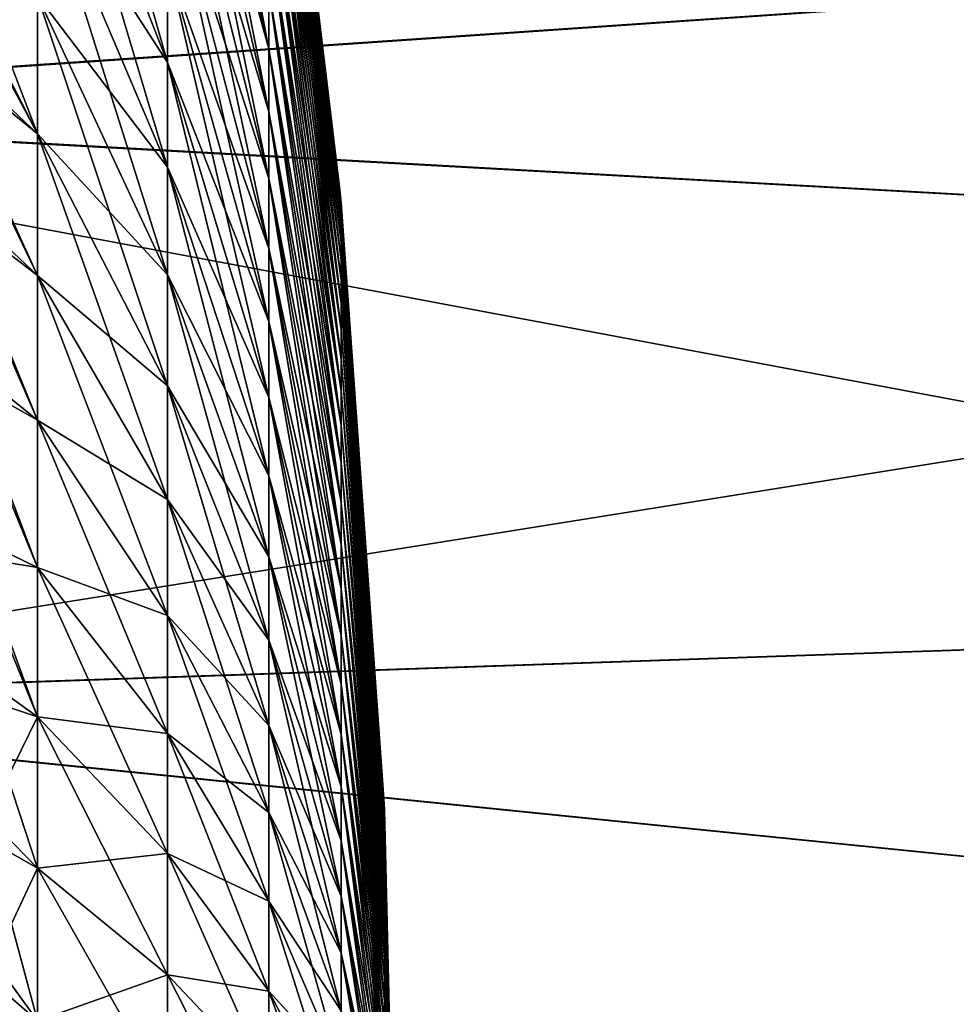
# Model space of a CAD drawing. Header units: metres. Extents: x -2 to 102, y -85 to 102.
# Tile 219 of 256: x 92.07 to 94.3, y 0.96 to 3.31. Entities that reach past the tile are written whole.
import ezdxf

# ---------------------------------------------------------------- set-up
doc = ezdxf.new("R2010")
doc.units = ezdxf.units.M
doc.layers.add('solid_21064300', color=7, linetype='CONTINUOUS')

msp = doc.modelspace()

# ---------------------------------------------------------------- linework, layer by layer
at = {"layer": 'solid_21064300'}
for points in [[(90.434921, 4.504139, 11.79255), (90.598267, 3.095142, 11.861979), (97.704689, 4.407489, 11.797312)], [(90.59848, 3.092759, -11.862096), (90.435326, 4.501318, -11.792688), (97.481194, 3.564285, -11.838861)], [(92.419899, 4.499188, 3.560985), (92.66114, 3.378071, 2.673651), (92.66114, 3.235956, 2.844005)], [(92.419899, 4.309908, 3.787876), (92.419899, 4.499188, 3.560985), (92.66114, 3.235956, 2.844005)], [(90.598267, 3.095142, 11.861979), (97.481194, 3.564285, 11.838861), (97.704689, 4.407489, 11.797312)], [(92.419899, 4.309908, 3.787876), (92.66114, 3.235956, 2.844005), (92.66114, 3.085259, 3.006817)], [(92.419899, 4.109198, 4.004723), (92.419899, 4.309908, 3.787876), (92.66114, 3.085259, 3.006817)], [(92.419899, 4.309908, -3.787876), (92.66114, 3.235956, -2.844005), (92.66114, 3.378071, -2.673651)], [(92.419899, 4.309908, -3.787876), (92.419899, 4.109198, -4.004723), (92.66114, 3.235956, -2.844005)], [(92.66114, 4.308106), (92.831146, 2.892688), (92.833473, 2.864593, 0.147661)], [(92.66114, 4.302394, 0.221776), (92.66114, 4.308106), (92.833473, 2.864593, 0.147661)], [(92.66114, 4.302394, -0.221776), (92.831146, 2.892688), (92.66114, 4.308106)], [(92.66114, 4.302394, -0.221776), (92.833473, 2.868397), (92.831146, 2.892688)], [(92.66114, 4.302394, -0.221776), (92.833473, 2.864593, -0.147661), (92.833473, 2.868397)], [(92.66114, 4.302394, 0.221776), (92.833473, 2.864593, 0.147661), (92.833473, 2.853194, 0.294931)], [(92.66114, 4.285273, 0.442964), (92.66114, 4.302394, 0.221776), (92.833473, 2.853194, 0.294931)], [(92.66114, 4.302394, -0.221776), (92.66114, 4.285273, -0.442964), (92.833473, 2.864593, -0.147661)], [(92.419899, 3.203138, 4.760591), (92.110313, 3.993918, 5.93587), (92.110313, 4.294194, 5.722398)], [(92.419899, 3.203138, 4.760591), (92.110313, 4.294194, 5.722398), (92.419899, 3.44396, 4.589385)], [(92.66114, 4.285273, 0.442964), (92.833473, 2.853194, 0.294931), (92.833473, 2.834228, 0.441419)], [(92.66114, 4.256787, 0.662977), (92.66114, 4.285273, 0.442964), (92.833473, 2.834228, 0.441419)], [(92.66114, 4.285273, -0.442964), (92.833473, 2.853194, -0.294931), (92.833473, 2.864593, -0.147661)], [(92.66114, 4.285273, -0.442964), (92.66114, 4.256787, -0.662977), (92.833473, 2.853194, -0.294931)], [(92.66114, 4.256787, 0.662977), (92.833473, 2.834228, 0.441419), (92.833473, 2.807746, 0.586736)], [(92.66114, 4.217014, 0.881232), (92.66114, 4.256787, 0.662977), (92.833473, 2.807746, 0.586736)], [(92.66114, 4.256787, -0.662977), (92.833473, 2.834228, -0.441419), (92.833473, 2.853194, -0.294931)], [(92.66114, 4.256787, -0.662977), (92.66114, 4.217014, -0.881232), (92.833473, 2.834228, -0.441419)], [(92.66114, 4.217014, 0.881232), (92.833473, 2.807746, 0.586736), (92.833473, 2.773819, 0.730498)], [(92.66114, 4.166058, 1.09715), (92.66114, 4.217014, 0.881232), (92.833473, 2.773819, 0.730498)], [(92.66114, 4.217014, -0.881232), (92.833473, 2.807746, -0.586736), (92.833473, 2.834228, -0.441419)], [(92.66114, 4.217014, -0.881232), (92.66114, 4.166058, -1.09715), (92.833473, 2.807746, -0.586736)], [(92.66114, 4.166058, 1.09715), (92.833473, 2.773819, 0.730498), (92.833473, 2.732536, 0.872322)], [(92.66114, 4.104054, 1.310159), (92.66114, 4.166058, 1.09715), (92.833473, 2.732536, 0.872322)], [(92.66114, 4.166058, -1.09715), (92.833473, 2.773819, -0.730498), (92.833473, 2.807746, -0.586736)], [(92.66114, 4.166058, -1.09715), (92.66114, 4.104054, -1.310159), (92.833473, 2.773819, -0.730498)], [(92.419899, 4.109198, 4.004723), (92.66114, 3.085259, 3.006817), (92.66114, 2.926381, 3.161656)], [(92.419899, 3.897592, 4.210949), (92.419899, 4.109198, 4.004723), (92.66114, 2.926381, 3.161656)], [(92.419899, 4.109198, -4.004723), (92.66114, 3.085259, -3.006817), (92.66114, 3.235956, -2.844005)], [(92.419899, 4.109198, -4.004723), (92.419899, 3.897592, -4.210949), (92.66114, 3.085259, -3.006817)], [(92.66114, 4.104054, 1.310159), (92.833473, 2.732536, 0.872322), (92.833473, 2.684007, 1.011833)], [(92.66114, 4.031167, 1.519693), (92.66114, 4.104054, 1.310159), (92.833473, 2.684007, 1.011833)], [(92.66114, 4.104054, -1.310159), (92.833473, 2.732536, -0.872322), (92.833473, 2.773819, -0.730498)], [(92.66114, 4.104054, -1.310159), (92.66114, 4.031167, -1.519693), (92.833473, 2.732536, -0.872322)], [(92.66114, 4.031167, 1.519693), (92.833473, 2.684007, 1.011833), (92.833473, 2.62836, 1.148661)], [(92.66114, 3.94759, 1.725198), (92.66114, 4.031167, 1.519693), (92.833473, 2.62836, 1.148661)], [(92.66114, 4.031167, -1.519693), (92.833473, 2.684007, -1.011833), (92.833473, 2.732536, -0.872322)], [(92.66114, 4.031167, -1.519693), (92.66114, 3.94759, -1.725198), (92.833473, 2.684007, -1.011833)], [(92.419899, 2.953821, 4.919172), (92.110313, 3.683052, 6.133602), (92.110313, 3.993918, 5.93587)], [(92.419899, 2.953821, 4.919172), (92.110313, 3.993918, 5.93587), (92.419899, 3.203138, 4.760591)], [(92.419899, 3.203138, -4.760591), (92.110313, 3.993918, -5.93587), (92.110313, 3.683052, -6.133602)], [(92.419899, 3.44396, -4.589385), (92.110313, 3.993918, -5.93587), (92.419899, 3.203138, -4.760591)], [(92.110313, 3.032868, 6.479788), (91.80159, 3.610737, 7.49461), (91.756683, 3.955131, 7.49461)], [(92.110313, 3.362418, 6.315068), (92.110313, 3.032868, 6.479788), (91.756683, 3.955131, 7.49461)], [(92.66114, 3.94759, 1.725198), (92.833473, 2.62836, 1.148661), (92.833473, 2.565744, 1.282442)], [(92.66114, 3.853545, 1.926127), (92.66114, 3.94759, 1.725198), (92.833473, 2.565744, 1.282442)], [(92.66114, 3.94759, -1.725198), (92.833473, 2.62836, -1.148661), (92.833473, 2.684007, -1.011833)], [(92.66114, 3.94759, -1.725198), (92.66114, 3.853545, -1.926127), (92.833473, 2.62836, -1.148661)], [(92.419899, 3.897592, 4.210949), (92.66114, 2.926381, 3.161656), (92.66114, 2.759743, 3.30811)], [(92.419899, 3.675649, 4.406009), (92.419899, 3.897592, 4.210949), (92.66114, 2.759743, 3.30811)], [(92.419899, 3.897592, -4.210949), (92.66114, 2.926381, -3.161656), (92.66114, 3.085259, -3.006817)], [(92.419899, 3.897592, -4.210949), (92.419899, 3.675649, -4.406009), (92.66114, 2.926381, -3.161656)], [(92.66114, 3.853545, 1.926127), (92.833473, 2.565744, 1.282442), (92.833473, 2.496323, 1.412823)], [(92.66114, 3.749281, 2.121949), (92.66114, 3.853545, 1.926127), (92.833473, 2.496323, 1.412823)], [(92.66114, 3.853545, -1.926127), (92.833473, 2.565744, -1.282442), (92.833473, 2.62836, -1.148661)], [(92.66114, 3.853545, -1.926127), (92.66114, 3.749281, -2.121949), (92.833473, 2.565744, -1.282442)], [(92.66114, 3.749281, 2.121949), (92.833473, 2.496323, 1.412823), (92.833473, 2.420283, 1.539458)], [(92.66114, 3.635074, 2.312144), (92.66114, 3.749281, 2.121949), (92.833473, 2.420283, 1.539458)], [(92.66114, 3.749281, -2.121949), (92.833473, 2.496323, -1.412823), (92.833473, 2.565744, -1.282442)], [(92.66114, 3.749281, -2.121949), (92.66114, 3.635074, -2.312144), (92.833473, 2.496323, -1.412823)], [(92.419899, 2.696672, 5.064709), (92.110313, 3.362418, 6.315068), (92.110313, 3.683052, 6.133602)], [(92.419899, 2.696672, 5.064709), (92.110313, 3.683052, 6.133602), (92.419899, 2.953821, 4.919172)], [(92.419899, 2.953821, -4.919172), (92.110313, 3.683052, -6.133602), (92.110313, 3.362418, -6.315068)], [(92.419899, 3.203138, -4.760591), (92.110313, 3.683052, -6.133602), (92.419899, 2.953821, -4.919172)], [(92.419899, 3.675649, 4.406009), (92.66114, 2.759743, 3.30811), (92.66114, 2.585787, 3.445792)], [(92.419899, 3.44396, 4.589385), (92.419899, 3.675649, 4.406009), (92.66114, 2.585787, 3.445792)], [(92.419899, 3.675649, -4.406009), (92.66114, 2.759743, -3.30811), (92.66114, 2.926381, -3.161656)], [(92.419899, 3.675649, -4.406009), (92.419899, 3.44396, -4.589385), (92.66114, 2.759743, -3.30811)], [(92.110313, 3.032868, -6.479788), (91.797256, 3.645432, -7.49461), (91.839775, 3.289192, -7.49461)], [(92.110313, 3.032868, -6.479788), (92.110313, 3.362418, -6.315068), (91.797256, 3.645432, -7.49461)], [(92.66114, 3.635074, 2.312144), (92.833473, 2.420283, 1.539458), (92.833473, 2.337825, 1.662009)], [(92.66114, 3.511228, 2.496207), (92.66114, 3.635074, 2.312144), (92.833473, 2.337825, 1.662009)], [(92.66114, 3.635074, -2.312144), (92.833473, 2.420283, -1.539458), (92.833473, 2.496323, -1.412823)], [(92.66114, 3.635074, -2.312144), (92.66114, 3.511228, -2.496207), (92.833473, 2.420283, -1.539458)], [(92.110313, 3.032868, 6.479788), (91.8442, 3.249847, 7.49461), (91.80159, 3.610737, 7.49461)], [(90.598267, 3.095142, 11.861979), (97.239883, 2.726403, 11.880148), (97.481194, 3.564285, 11.838861)], [(90.59848, 3.092759, -11.862096), (97.481194, 3.564285, -11.838861), (97.239883, 2.726403, -11.880148)], [(92.66114, 3.511228, 2.496207), (92.833473, 2.337825, 1.662009), (92.833473, 2.249166, 1.780154)], [(92.66114, 3.378071, 2.673651), (92.66114, 3.511228, 2.496207), (92.833473, 2.249166, 1.780154)], [(92.66114, 3.511228, -2.496207), (92.833473, 2.337825, -1.662009), (92.833473, 2.420283, -1.539458)], [(92.66114, 3.511228, -2.496207), (92.66114, 3.378071, -2.673651), (92.833473, 2.337825, -1.662009)], [(92.419899, 3.44396, 4.589385), (92.66114, 2.585787, 3.445792), (92.66114, 2.404973, 3.574336)], [(92.419899, 3.203138, 4.760591), (92.419899, 3.44396, 4.589385), (92.66114, 2.404973, 3.574336)], [(92.419899, 3.44396, -4.589385), (92.66114, 2.585787, -3.445792), (92.66114, 2.759743, -3.30811)], [(92.419899, 3.44396, -4.589385), (92.419899, 3.203138, -4.760591), (92.66114, 2.585787, -3.445792)], [(92.419899, 2.432372, 5.196815), (92.110313, 3.032868, 6.479788), (92.110313, 3.362418, 6.315068)], [(92.419899, 2.432372, 5.196815), (92.110313, 3.362418, 6.315068), (92.419899, 2.696672, 5.064709)], [(92.419899, 2.696672, -5.064709), (92.110313, 3.362418, -6.315068), (92.110313, 3.032868, -6.479788)], [(92.419899, 2.953821, -4.919172), (92.110313, 3.362418, -6.315068), (92.419899, 2.696672, -5.064709)], [(92.66114, 3.378071, 2.673651), (92.833473, 2.249166, 1.780154), (92.833473, 2.154544, 1.893578)], [(92.66114, 3.235956, 2.844005), (92.66114, 3.378071, 2.673651), (92.833473, 2.154544, 1.893578)], [(92.66114, 3.378071, -2.673651), (92.833473, 2.249166, -1.780154), (92.833473, 2.337825, -1.662009)], [(92.66114, 3.378071, -2.673651), (92.66114, 3.235956, -2.844005), (92.833473, 2.249166, -1.780154)], [(92.110313, 2.695275, -6.627325), (91.839775, 3.289192, -7.49461), (91.879959, 2.912206, -7.49461)], [(92.110313, 2.695275, -6.627325), (92.110313, 3.032868, -6.479788), (91.839775, 3.289192, -7.49461)], [(92.110313, 2.695275, 6.627325), (91.884323, 2.868251, 7.49461), (91.8442, 3.249847, 7.49461)], [(92.110313, 3.032868, 6.479788), (92.110313, 2.695275, 6.627325), (91.8442, 3.249847, 7.49461)], [(92.66114, 3.235956, 2.844005), (92.833473, 2.154544, 1.893578), (92.833473, 2.054209, 2.001981)], [(92.66114, 3.085259, 3.006817), (92.66114, 3.235956, 2.844005), (92.833473, 2.054209, 2.001981)], [(92.66114, 3.235956, -2.844005), (92.833473, 2.154544, -1.893578), (92.833473, 2.249166, -1.780154)], [(92.66114, 3.235956, -2.844005), (92.66114, 3.085259, -3.006817), (92.833473, 2.154544, -1.893578)], [(92.419899, 3.203138, 4.760591), (92.66114, 2.404973, 3.574336), (92.66114, 2.217782, 3.693402)], [(92.419899, 2.953821, 4.919172), (92.419899, 3.203138, 4.760591), (92.66114, 2.217782, 3.693402)], [(92.419899, 3.203138, -4.760591), (92.66114, 2.404973, -3.574336), (92.66114, 2.585787, -3.445792)], [(92.419899, 3.203138, -4.760591), (92.419899, 2.953821, -4.919172), (92.66114, 2.404973, -3.574336)], [(90.598267, 3.095142, 11.861979), (90.689751, 1.679626, 11.931728), (97.239883, 2.726403, 11.880148)], [(90.59848, 3.092759, -11.862096), (97.239883, 2.726403, -11.880148), (96.981079, 1.89492, -11.92112)], [(90.689827, 1.677695, -11.931824), (90.59848, 3.092759, -11.862096), (96.981079, 1.89492, -11.92112)], [(92.66114, 3.085259, 3.006817), (92.833473, 2.054209, 2.001981), (92.833473, 1.948425, 2.105074)], [(92.66114, 2.926381, 3.161656), (92.66114, 3.085259, 3.006817), (92.833473, 1.948425, 2.105074)], [(92.66114, 3.085259, -3.006817), (92.833473, 2.054209, -2.001981), (92.833473, 2.154544, -1.893578)], [(92.66114, 3.085259, -3.006817), (92.66114, 2.926381, -3.161656), (92.833473, 2.054209, -2.001981)], [(92.419899, 2.161621, 5.315139), (92.110313, 2.695275, 6.627325), (92.110313, 3.032868, 6.479788)], [(92.419899, 2.161621, 5.315139), (92.110313, 3.032868, 6.479788), (92.419899, 2.432372, 5.196815)], [(92.419899, 2.432372, -5.196815), (92.110313, 3.032868, -6.479788), (92.110313, 2.695275, -6.627325)], [(92.419899, 2.696672, -5.064709), (92.110313, 3.032868, -6.479788), (92.419899, 2.432372, -5.196815)], [(92.419899, 2.953821, 4.919172), (92.66114, 2.217782, 3.693402), (92.66114, 2.024709, 3.802674)], [(92.419899, 2.696672, 5.064709), (92.419899, 2.953821, 4.919172), (92.66114, 2.024709, 3.802674)], [(92.419899, 2.953821, -4.919172), (92.66114, 2.217782, -3.693402), (92.66114, 2.404973, -3.574336)], [(92.419899, 2.953821, -4.919172), (92.419899, 2.696672, -5.064709), (92.66114, 2.217782, -3.693402)], [(92.110313, 2.350535, -6.757287), (91.879959, 2.912206, -7.49461), (91.917809, 2.505205, -7.49461)], [(92.110313, 2.350535, -6.757287), (92.110313, 2.695275, -6.627325), (91.879959, 2.912206, -7.49461)], [(92.66114, 2.926381, 3.161656), (92.833473, 1.948425, 2.105074), (92.833473, 1.837475, 2.202586)], [(92.66114, 2.759743, 3.30811), (92.66114, 2.926381, 3.161656), (92.833473, 1.837475, 2.202586)], [(92.66114, 2.926381, -3.161656), (92.833473, 1.948425, -2.105074), (92.833473, 2.054209, -2.001981)], [(92.66114, 2.926381, -3.161656), (92.66114, 2.759743, -3.30811), (92.833473, 1.948425, -2.105074)], [(92.831146, 2.892688), (92.833473, 2.868397), (92.833473, 2.864593, 0.147661)], [(92.110313, 2.350535, 6.757287), (91.921928, 2.456769, 7.49461), (91.884323, 2.868251, 7.49461)], [(92.110313, 2.695275, 6.627325), (92.110313, 2.350535, 6.757287), (91.884323, 2.868251, 7.49461)], [(92.833473, 2.868397), (92.935265, 1.448009), (92.936501, 1.420189, 0.073207)], [(92.833473, 2.864593, 0.147661), (92.833473, 2.868397), (92.936501, 1.420189, 0.073207)], [(92.833473, 2.864593, -0.147661), (92.935265, 1.448009), (92.833473, 2.868397)], [(92.833473, 2.864593, -0.147661), (92.936501, 1.422075), (92.935265, 1.448009)], [(92.833473, 2.864593, -0.147661), (92.936501, 1.420189, -0.073207), (92.936501, 1.422075)], [(92.833473, 2.864593, 0.147661), (92.936501, 1.420189, 0.073207), (92.936501, 1.414538, 0.146219)], [(92.833473, 2.853194, 0.294931), (92.833473, 2.864593, 0.147661), (92.936501, 1.414538, 0.146219)], [(92.833473, 2.864593, -0.147661), (92.833473, 2.853194, -0.294931), (92.936501, 1.420189, -0.073207)], [(92.833473, 2.853194, 0.294931), (92.936501, 1.414538, 0.146219), (92.936501, 1.405135, 0.218844)], [(92.833473, 2.834228, 0.441419), (92.833473, 2.853194, 0.294931), (92.936501, 1.405135, 0.218844)], [(92.833473, 2.853194, -0.294931), (92.936501, 1.414538, -0.146219), (92.936501, 1.420189, -0.073207)], [(92.833473, 2.853194, -0.294931), (92.833473, 2.834228, -0.441419), (92.936501, 1.414538, -0.146219)], [(92.833473, 2.834228, 0.441419), (92.936501, 1.405135, 0.218844), (92.936501, 1.392006, 0.290888)], [(92.833473, 2.807746, 0.586736), (92.833473, 2.834228, 0.441419), (92.936501, 1.392006, 0.290888)], [(92.833473, 2.834228, -0.441419), (92.936501, 1.405135, -0.218844), (92.936501, 1.414538, -0.146219)], [(92.833473, 2.834228, -0.441419), (92.833473, 2.807746, -0.586736), (92.936501, 1.405135, -0.218844)], [(92.833473, 2.807746, 0.586736), (92.936501, 1.392006, 0.290888), (92.936501, 1.375186, 0.362161)], [(92.833473, 2.773819, 0.730498), (92.833473, 2.807746, 0.586736), (92.936501, 1.375186, 0.362161)], [(92.833473, 2.807746, -0.586736), (92.936501, 1.392006, -0.290888), (92.936501, 1.405135, -0.218844)], [(92.833473, 2.807746, -0.586736), (92.833473, 2.773819, -0.730498), (92.936501, 1.392006, -0.290888)], [(92.833473, 2.773819, 0.730498), (92.936501, 1.375186, 0.362161), (92.936501, 1.354719, 0.432474)], [(92.833473, 2.732536, 0.872322), (92.833473, 2.773819, 0.730498), (92.936501, 1.354719, 0.432474)], [(92.833473, 2.773819, -0.730498), (92.936501, 1.375186, -0.362161), (92.936501, 1.392006, -0.290888)], [(92.833473, 2.773819, -0.730498), (92.833473, 2.732536, -0.872322), (92.936501, 1.375186, -0.362161)], [(92.66114, 2.759743, 3.30811), (92.833473, 1.837475, 2.202586), (92.833473, 1.721653, 2.294256)], [(92.66114, 2.585787, 3.445792), (92.66114, 2.759743, 3.30811), (92.833473, 1.721653, 2.294256)], [(92.66114, 2.759743, -3.30811), (92.833473, 1.837475, -2.202586), (92.833473, 1.948425, -2.105074)], [(92.66114, 2.759743, -3.30811), (92.66114, 2.585787, -3.445792), (92.833473, 1.837475, -2.202586)], [(90.689751, 1.679626, 11.931728), (96.981079, 1.89492, 11.92112), (97.239883, 2.726403, 11.880148)], [(92.833473, 2.732536, 0.872322), (92.936501, 1.354719, 0.432474), (92.936501, 1.33066, 0.50164)], [(92.833473, 2.684007, 1.011833), (92.833473, 2.732536, 0.872322), (92.936501, 1.33066, 0.50164)], [(92.833473, 2.732536, -0.872322), (92.936501, 1.354719, -0.432474), (92.936501, 1.375186, -0.362161)], [(92.833473, 2.732536, -0.872322), (92.833473, 2.684007, -1.011833), (92.936501, 1.354719, -0.432474)], [(92.419899, 1.885138, 5.41937), (92.110313, 2.350535, 6.757287), (92.110313, 2.695275, 6.627325)], [(92.419899, 1.885138, 5.41937), (92.110313, 2.695275, 6.627325), (92.419899, 2.161621, 5.315139)], [(92.419899, 2.161621, -5.315139), (92.110313, 2.695275, -6.627325), (92.110313, 2.350535, -6.757287)], [(92.419899, 2.432372, -5.196815), (92.110313, 2.695275, -6.627325), (92.419899, 2.161621, -5.315139)], [(92.419899, 2.696672, 5.064709), (92.66114, 2.024709, 3.802674), (92.66114, 1.826268, 3.901861)], [(92.419899, 2.432372, 5.196815), (92.419899, 2.696672, 5.064709), (92.66114, 1.826268, 3.901861)], [(92.419899, 2.696672, -5.064709), (92.66114, 2.024709, -3.802674), (92.66114, 2.217782, -3.693402)], [(92.419899, 2.696672, -5.064709), (92.419899, 2.432372, -5.196815), (92.66114, 2.024709, -3.802674)], [(92.833473, 2.684007, 1.011833), (92.936501, 1.33066, 0.50164), (92.936501, 1.303071, 0.569475)], [(92.833473, 2.62836, 1.148661), (92.833473, 2.684007, 1.011833), (92.936501, 1.303071, 0.569475)], [(92.833473, 2.684007, -1.011833), (92.936501, 1.33066, -0.50164), (92.936501, 1.354719, -0.432474)], [(92.833473, 2.684007, -1.011833), (92.833473, 2.62836, -1.148661), (92.936501, 1.33066, -0.50164)], [(92.833473, 2.62836, 1.148661), (92.936501, 1.303071, 0.569475), (92.936501, 1.272028, 0.635801)], [(92.833473, 2.565744, 1.282442), (92.833473, 2.62836, 1.148661), (92.936501, 1.272028, 0.635801)], [(92.833473, 2.62836, -1.148661), (92.936501, 1.303071, -0.569475), (92.936501, 1.33066, -0.50164)], [(92.833473, 2.62836, -1.148661), (92.833473, 2.565744, -1.282442), (92.936501, 1.303071, -0.569475)], [(92.66114, 2.585787, 3.445792), (92.833473, 1.721653, 2.294256), (92.833473, 1.601264, 2.379843)], [(92.66114, 2.404973, 3.574336), (92.66114, 2.585787, 3.445792), (92.833473, 1.601264, 2.379843)], [(92.66114, 2.585787, -3.445792), (92.833473, 1.721653, -2.294256), (92.833473, 1.837475, -2.202586)], [(92.66114, 2.585787, -3.445792), (92.66114, 2.404973, -3.574336), (92.833473, 1.721653, -2.294256)], [(92.833473, 2.565744, 1.282442), (92.936501, 1.272028, 0.635801), (92.936501, 1.237611, 0.70044)], [(92.833473, 2.496323, 1.412823), (92.833473, 2.565744, 1.282442), (92.936501, 1.237611, 0.70044)], [(92.833473, 2.565744, -1.282442), (92.936501, 1.272028, -0.635801), (92.936501, 1.303071, -0.569475)], [(92.833473, 2.565744, -1.282442), (92.833473, 2.496323, -1.412823), (92.936501, 1.272028, -0.635801)], [(92.110313, 1.999562, -6.86933), (91.917809, 2.505205, -7.49461), (91.951485, 2.076465, -7.49461)], [(92.110313, 1.999562, -6.86933), (92.110313, 2.350535, -6.757287), (91.917809, 2.505205, -7.49461)], [(92.833473, 2.496323, 1.412823), (92.936501, 1.237611, 0.70044), (92.936501, 1.199912, 0.763222)], [(92.833473, 2.420283, 1.539458), (92.833473, 2.496323, 1.412823), (92.936501, 1.199912, 0.763222)], [(92.833473, 2.496323, -1.412823), (92.936501, 1.237611, -0.70044), (92.936501, 1.272028, -0.635801)], [(92.833473, 2.496323, -1.412823), (92.833473, 2.420283, -1.539458), (92.936501, 1.237611, -0.70044)], [(92.110313, 1.999562, 6.86933), (91.955132, 2.024625, 7.49461), (91.921928, 2.456769, 7.49461)], [(92.110313, 2.350535, 6.757287), (92.110313, 1.999562, 6.86933), (91.921928, 2.456769, 7.49461)], [(92.419899, 2.432372, 5.196815), (92.66114, 1.826268, 3.901861), (92.66114, 1.622984, 3.990702)], [(92.419899, 2.161621, 5.315139), (92.419899, 2.432372, 5.196815), (92.66114, 1.622984, 3.990702)], [(92.419899, 2.432372, -5.196815), (92.66114, 1.826268, -3.901861), (92.66114, 2.024709, -3.802674)], [(92.419899, 2.432372, -5.196815), (92.419899, 2.161621, -5.315139), (92.66114, 1.826268, -3.901861)], [(92.833473, 2.420283, 1.539458), (92.936501, 1.199912, 0.763222), (92.936501, 1.159031, 0.82398)], [(92.833473, 2.337825, 1.662009), (92.833473, 2.420283, 1.539458), (92.936501, 1.159031, 0.82398)], [(92.833473, 2.420283, -1.539458), (92.936501, 1.199912, -0.763222), (92.936501, 1.237611, -0.70044)], [(92.833473, 2.420283, -1.539458), (92.833473, 2.337825, -1.662009), (92.936501, 1.199912, -0.763222)], [(92.66114, 2.404973, 3.574336), (92.833473, 1.601264, 2.379843), (92.833473, 1.47663, 2.459118)], [(92.66114, 2.217782, 3.693402), (92.66114, 2.404973, 3.574336), (92.833473, 1.47663, 2.459118)], [(92.66114, 2.404973, -3.574336), (92.833473, 1.601264, -2.379843), (92.833473, 1.721653, -2.294256)], [(92.66114, 2.404973, -3.574336), (92.66114, 2.217782, -3.693402), (92.833473, 1.601264, -2.379843)], [(92.419899, 1.603656, 5.509229), (92.110313, 1.999562, 6.86933), (92.110313, 2.350535, 6.757287)], [(92.419899, 1.603656, 5.509229), (92.110313, 2.350535, 6.757287), (92.419899, 1.885138, 5.41937)], [(92.419899, 1.885138, -5.41937), (92.110313, 2.350535, -6.757287), (92.110313, 1.999562, -6.86933)], [(92.419899, 2.161621, -5.315139), (92.110313, 2.350535, -6.757287), (92.419899, 1.885138, -5.41937)], [(92.833473, 2.337825, 1.662009), (92.936501, 1.159031, 0.82398), (92.936501, 1.115077, 0.882553)], [(92.833473, 2.249166, 1.780154), (92.833473, 2.337825, 1.662009), (92.936501, 1.115077, 0.882553)], [(92.833473, 2.337825, -1.662009), (92.936501, 1.159031, -0.82398), (92.936501, 1.199912, -0.763222)], [(92.833473, 2.337825, -1.662009), (92.833473, 2.249166, -1.780154), (92.936501, 1.159031, -0.82398)], [(92.833473, 2.249166, 1.780154), (92.936501, 1.115077, 0.882553), (92.936501, 1.068166, 0.938786)], [(92.833473, 2.154544, 1.893578), (92.833473, 2.249166, 1.780154), (92.936501, 1.068166, 0.938786)], [(92.833473, 2.249166, -1.780154), (92.936501, 1.115077, -0.882553), (92.936501, 1.159031, -0.82398)], [(92.833473, 2.249166, -1.780154), (92.833473, 2.154544, -1.893578), (92.936501, 1.115077, -0.882553)], [(92.66114, 2.217782, 3.693402), (92.833473, 1.47663, 2.459118), (92.833473, 1.34808, 2.531873)], [(92.66114, 2.024709, 3.802674), (92.66114, 2.217782, 3.693402), (92.833473, 1.34808, 2.531873)], [(92.66114, 2.217782, -3.693402), (92.833473, 1.47663, -2.459118), (92.833473, 1.601264, -2.379843)], [(92.66114, 2.217782, -3.693402), (92.66114, 2.024709, -3.802674), (92.833473, 1.47663, -2.459118)], [(92.419899, 2.161621, 5.315139), (92.66114, 1.622984, 3.990702), (92.66114, 1.415395, 4.06896)], [(92.419899, 1.885138, 5.41937), (92.419899, 2.161621, 5.315139), (92.66114, 1.415395, 4.06896)], [(92.419899, 2.161621, -5.315139), (92.66114, 1.622984, -3.990702), (92.66114, 1.826268, -3.901861)], [(92.419899, 2.161621, -5.315139), (92.419899, 1.885138, -5.41937), (92.66114, 1.622984, -3.990702)], [(92.833473, 2.154544, 1.893578), (92.936501, 1.068166, 0.938786), (92.936501, 1.018422, 0.992529)], [(92.833473, 2.054209, 2.001981), (92.833473, 2.154544, 1.893578), (92.936501, 1.018422, 0.992529)], [(92.833473, 2.154544, -1.893578), (92.936501, 1.068166, -0.938786), (92.936501, 1.115077, -0.882553)], [(92.833473, 2.154544, -1.893578), (92.833473, 2.054209, -2.001981), (92.936501, 1.068166, -0.938786)], [(92.110313, 1.643286, -6.963157), (91.951485, 2.076465, -7.49461), (91.973389, 1.741507, -7.49461)], [(92.110313, 1.643286, -6.963157), (92.110313, 1.999562, -6.86933), (91.951485, 2.076465, -7.49461)], [(92.833473, 2.054209, 2.001981), (92.936501, 1.018422, 0.992529), (92.936501, 0.965978, 1.04364)], [(92.833473, 1.948425, 2.105074), (92.833473, 2.054209, 2.001981), (92.936501, 0.965978, 1.04364)], [(92.833473, 2.054209, -2.001981), (92.936501, 1.018422, -0.992529), (92.936501, 1.068166, -0.938786)], [(92.833473, 2.054209, -2.001981), (92.833473, 1.948425, -2.105074), (92.936501, 1.018422, -0.992529)], [(92.110313, 1.643286, 6.963157), (91.976532, 1.687975, 7.49461), (91.955132, 2.024625, 7.49461)], [(92.110313, 1.999562, 6.86933), (92.110313, 1.643286, 6.963157), (91.955132, 2.024625, 7.49461)], [(92.66114, 2.024709, 3.802674), (92.833473, 1.34808, 2.531873), (92.833473, 1.215955, 2.597913)], [(92.66114, 1.826268, 3.901861), (92.66114, 2.024709, 3.802674), (92.833473, 1.215955, 2.597913)], [(92.66114, 2.024709, -3.802674), (92.833473, 1.34808, -2.531873), (92.833473, 1.47663, -2.459118)], [(92.66114, 2.024709, -3.802674), (92.66114, 1.826268, -3.901861), (92.833473, 1.34808, -2.531873)], [(92.419899, 1.317922, 5.584478), (92.110313, 1.643286, 6.963157), (92.110313, 1.999562, 6.86933)], [(92.419899, 1.317922, 5.584478), (92.110313, 1.999562, 6.86933), (92.419899, 1.603656, 5.509229)], [(92.419899, 1.603656, -5.509229), (92.110313, 1.999562, -6.86933), (92.110313, 1.643286, -6.963157)], [(92.419899, 1.885138, -5.41937), (92.110313, 1.999562, -6.86933), (92.419899, 1.603656, -5.509229)], [(92.833473, 1.948425, 2.105074), (92.936501, 0.965978, 1.04364), (92.936501, 0.910972, 1.091984)], [(92.833473, 1.837475, 2.202586), (92.833473, 1.948425, 2.105074), (92.936501, 0.910972, 1.091984)], [(92.833473, 1.948425, -2.105074), (92.936501, 0.965978, -1.04364), (92.936501, 1.018422, -0.992529)], [(92.833473, 1.948425, -2.105074), (92.833473, 1.837475, -2.202586), (92.936501, 0.965978, -1.04364)], [(90.689751, 1.679626, 11.931728), (96.704506, 1.069099, 11.961812), (96.981079, 1.89492, 11.92112)], [(90.689827, 1.677695, -11.931824), (96.981079, 1.89492, -11.92112), (96.704506, 1.069099, -11.961813)], [(92.419899, 1.885138, 5.41937), (92.66114, 1.415395, 4.06896), (92.66114, 1.204054, 4.136427)], [(92.419899, 1.603656, 5.509229), (92.419899, 1.885138, 5.41937), (92.66114, 1.204054, 4.136427)], [(92.419899, 1.885138, -5.41937), (92.66114, 1.415395, -4.06896), (92.66114, 1.622984, -3.990702)], [(92.419899, 1.885138, -5.41937), (92.419899, 1.603656, -5.509229), (92.66114, 1.415395, -4.06896)], [(92.833473, 1.837475, 2.202586), (92.936501, 0.910972, 1.091984), (92.936501, 0.85355, 1.137431)], [(92.833473, 1.721653, 2.294256), (92.833473, 1.837475, 2.202586), (92.936501, 0.85355, 1.137431)], [(92.833473, 1.837475, -2.202586), (92.936501, 0.910972, -1.091984), (92.936501, 0.965978, -1.04364)], [(92.833473, 1.837475, -2.202586), (92.833473, 1.721653, -2.294256), (92.936501, 0.910972, -1.091984)], [(92.66114, 1.826268, 3.901861), (92.833473, 1.215955, 2.597913), (92.833473, 1.080605, 2.657064)], [(92.66114, 1.622984, 3.990702), (92.66114, 1.826268, 3.901861), (92.833473, 1.080605, 2.657064)], [(92.66114, 1.826268, -3.901861), (92.833473, 1.215955, -2.597913), (92.833473, 1.34808, -2.531873)], [(92.66114, 1.826268, -3.901861), (92.66114, 1.622984, -3.990702), (92.833473, 1.215955, -2.597913)], [(92.110313, 1.643286, -6.963157), (91.973389, 1.741507, -7.49461), (91.991592, 1.403367, -7.49461)], [(92.833473, 1.721653, 2.294256), (92.936501, 0.85355, 1.137431), (92.936501, 0.793864, 1.179863)], [(92.833473, 1.601264, 2.379843), (92.833473, 1.721653, 2.294256), (92.936501, 0.793864, 1.179863)], [(92.833473, 1.721653, -2.294256), (92.936501, 0.85355, -1.137431), (92.936501, 0.910972, -1.091984)], [(92.833473, 1.721653, -2.294256), (92.833473, 1.601264, -2.379843), (92.936501, 0.85355, -1.137431)], [(90.689751, 1.679626, 11.931728), (90.709084, 0.260871, 12.001638), (96.704506, 1.069099, 11.961812)], [(90.709068, 0.2594, -12.001711), (90.689827, 1.677695, -11.931824), (96.704506, 1.069099, -11.961813)], [(92.110313, 1.282652, 7.038518), (91.994156, 1.348977, 7.49461), (91.976532, 1.687975, 7.49461)], [(92.110313, 1.643286, 6.963157), (92.110313, 1.282652, 7.038518), (91.976532, 1.687975, 7.49461)], [(92.110313, 1.282652, -7.038518), (92.110313, 1.643286, -6.963157), (91.991592, 1.403367, -7.49461)], [(92.419899, 1.028692, 5.644918), (92.110313, 1.282652, 7.038518), (92.110313, 1.643286, 6.963157)], [(92.419899, 1.028692, 5.644918), (92.110313, 1.643286, 6.963157), (92.419899, 1.317922, 5.584478)], [(92.419899, 1.317922, -5.584478), (92.110313, 1.643286, -6.963157), (92.110313, 1.282652, -7.038518)], [(92.419899, 1.603656, -5.509229), (92.110313, 1.643286, -6.963157), (92.419899, 1.317922, -5.584478)], [(92.66114, 1.622984, 3.990702), (92.833473, 1.080605, 2.657064), (92.833473, 0.94239, 2.70917)], [(92.66114, 1.415395, 4.06896), (92.66114, 1.622984, 3.990702), (92.833473, 0.94239, 2.70917)], [(92.66114, 1.622984, -3.990702), (92.833473, 1.080605, -2.657064), (92.833473, 1.215955, -2.597913)], [(92.66114, 1.622984, -3.990702), (92.66114, 1.415395, -4.06896), (92.833473, 1.080605, -2.657064)], [(92.419899, 1.603656, 5.509229), (92.66114, 1.204054, 4.136427), (92.66114, 0.989519, 4.192926)], [(92.419899, 1.317922, 5.584478), (92.419899, 1.603656, 5.509229), (92.66114, 0.989519, 4.192926)], [(92.419899, 1.603656, -5.509229), (92.66114, 1.204054, -4.136427), (92.66114, 1.415395, -4.06896)], [(92.419899, 1.603656, -5.509229), (92.419899, 1.317922, -5.584478), (92.66114, 1.204054, -4.136427)], [(92.833473, 1.601264, 2.379843), (92.936501, 0.793864, 1.179863), (92.936501, 0.732074, 1.219166)], [(92.833473, 1.47663, 2.459118), (92.833473, 1.601264, 2.379843), (92.936501, 0.732074, 1.219166)], [(92.833473, 1.601264, -2.379843), (92.936501, 0.793864, -1.179863), (92.936501, 0.85355, -1.137431)], [(92.833473, 1.601264, -2.379843), (92.833473, 1.47663, -2.459118), (92.936501, 0.793864, -1.179863)], [(92.833473, 1.47663, 2.459118), (92.936501, 0.732074, 1.219166), (92.936501, 0.668342, 1.255235)], [(92.833473, 1.34808, 2.531873), (92.833473, 1.47663, 2.459118), (92.936501, 0.668342, 1.255235)], [(92.833473, 1.47663, -2.459118), (92.936501, 0.732074, -1.219166), (92.936501, 0.793864, -1.179863)], [(92.833473, 1.47663, -2.459118), (92.833473, 1.34808, -2.531873), (92.936501, 0.732074, -1.219166)], [(92.935265, 1.448009), (92.936501, 1.422075), (92.936501, 1.420189, 0.073207)], [(92.66114, 1.415395, 4.06896), (92.833473, 0.94239, 2.70917), (92.833473, 0.801676, 2.754091)], [(92.66114, 1.204054, 4.136427), (92.66114, 1.415395, 4.06896), (92.833473, 0.801676, 2.754091)], [(92.66114, 1.415395, -4.06896), (92.833473, 0.94239, -2.70917), (92.833473, 1.080605, -2.657064)], [(92.66114, 1.415395, -4.06896), (92.66114, 1.204054, -4.136427), (92.833473, 0.94239, -2.70917)], [(92.936501, 1.420189, 0.073207), (92.936501, 1.422075), (92.970001, 0)], [(92.936501, 1.420189, -0.073207), (92.970001, 0), (92.936501, 1.422075)], [(92.936501, 1.414538, 0.146219), (92.936501, 1.420189, 0.073207), (92.970001, 0)], [(92.936501, 1.420189, -0.073207), (92.936501, 1.414538, -0.146219), (92.970001, 0)], [(92.936501, 1.405135, 0.218844), (92.936501, 1.414538, 0.146219), (92.970001, 0)], [(92.936501, 1.414538, -0.146219), (92.936501, 1.405135, -0.218844), (92.970001, 0)], [(92.110313, 1.282652, -7.038518), (91.991592, 1.403367, -7.49461), (92.005989, 1.061921, -7.49461)], [(92.936501, 1.392006, 0.290888), (92.936501, 1.405135, 0.218844), (92.970001, 0)], [(92.936501, 1.405135, -0.218844), (92.936501, 1.392006, -0.290888), (92.970001, 0)], [(92.936501, 1.375186, 0.362161), (92.936501, 1.392006, 0.290888), (92.970001, 0)], [(92.936501, 1.392006, -0.290888), (92.936501, 1.375186, -0.362161), (92.970001, 0)], [(92.936501, 1.354719, 0.432474), (92.936501, 1.375186, 0.362161), (92.970001, 0)], [(92.936501, 1.375186, -0.362161), (92.936501, 1.354719, -0.432474), (92.970001, 0)], [(92.110313, 0.918618, 7.095215), (92.007912, 1.007615, 7.49461), (91.994156, 1.348977, 7.49461)], [(92.110313, 1.282652, 7.038518), (92.110313, 0.918618, 7.095215), (91.994156, 1.348977, 7.49461)], [(92.833473, 1.34808, 2.531873), (92.936501, 0.668342, 1.255235), (92.936501, 0.602838, 1.287977)], [(92.833473, 1.215955, 2.597913), (92.833473, 1.34808, 2.531873), (92.936501, 0.602838, 1.287977)], [(92.833473, 1.34808, -2.531873), (92.936501, 0.668342, -1.255235), (92.936501, 0.732074, -1.219166)], [(92.833473, 1.34808, -2.531873), (92.833473, 1.215955, -2.597913), (92.936501, 0.668342, -1.255235)], [(92.936501, 1.33066, 0.50164), (92.936501, 1.354719, 0.432474), (92.970001, 0)], [(92.936501, 1.354719, -0.432474), (92.936501, 1.33066, -0.50164), (92.970001, 0)], [(92.419899, 1.317922, -5.584478), (92.110313, 1.282652, -7.038518), (92.419899, 1.028692, -5.644918)], [(92.419899, 1.317922, 5.584478), (92.66114, 0.989519, 4.192926), (92.66114, 0.772361, 4.238306)], [(92.419899, 1.028692, 5.644918), (92.419899, 1.317922, 5.584478), (92.66114, 0.772361, 4.238306)], [(92.419899, 1.317922, -5.584478), (92.66114, 0.989519, -4.192926), (92.66114, 1.204054, -4.136427)], [(92.419899, 1.317922, -5.584478), (92.419899, 1.028692, -5.644918), (92.66114, 0.989519, -4.192926)], [(92.936501, 1.303071, 0.569475), (92.936501, 1.33066, 0.50164), (92.970001, 0)], [(92.936501, 1.33066, -0.50164), (92.936501, 1.303071, -0.569475), (92.970001, 0)], [(92.936501, 1.272028, 0.635801), (92.936501, 1.303071, 0.569475), (92.970001, 0)], [(92.936501, 1.303071, -0.569475), (92.936501, 1.272028, -0.635801), (92.970001, 0)], [(92.110313, 0.918618, -7.095215), (92.110313, 1.282652, -7.038518), (92.005989, 1.061921, -7.49461)], [(92.419899, 0.736735, 5.69039), (92.110313, 0.918618, 7.095215), (92.110313, 1.282652, 7.038518)], [(92.419899, 0.736735, 5.69039), (92.110313, 1.282652, 7.038518), (92.419899, 1.028692, 5.644918)], [(92.419899, 1.028692, -5.644918), (92.110313, 1.282652, -7.038518), (92.110313, 0.918618, -7.095215)], [(92.936501, 1.237611, 0.70044), (92.936501, 1.272028, 0.635801), (92.970001, 0)], [(92.936501, 1.272028, -0.635801), (92.936501, 1.237611, -0.70044), (92.970001, 0)], [(92.936501, 1.199912, 0.763222), (92.936501, 1.237611, 0.70044), (92.970001, 0)], [(92.936501, 1.237611, -0.70044), (92.936501, 1.199912, -0.763222), (92.970001, 0)], [(92.66114, 1.204054, 4.136427), (92.833473, 0.801676, 2.754091), (92.833473, 0.658836, 2.791708)], [(92.66114, 0.989519, 4.192926), (92.66114, 1.204054, 4.136427), (92.833473, 0.658836, 2.791708)], [(92.66114, 1.204054, -4.136427), (92.833473, 0.801676, -2.754091), (92.833473, 0.94239, -2.70917)], [(92.66114, 1.204054, -4.136427), (92.66114, 0.989519, -4.192926), (92.833473, 0.801676, -2.754091)], [(92.833473, 1.215955, 2.597913), (92.936501, 0.602838, 1.287977), (92.936501, 0.535735, 1.317302)], [(92.833473, 1.080605, 2.657064), (92.833473, 1.215955, 2.597913), (92.936501, 0.535735, 1.317302)], [(92.833473, 1.215955, -2.597913), (92.936501, 0.602838, -1.287977), (92.936501, 0.668342, -1.255235)], [(92.833473, 1.215955, -2.597913), (92.833473, 1.080605, -2.657064), (92.936501, 0.602838, -1.287977)], [(92.936501, 1.159031, 0.82398), (92.936501, 1.199912, 0.763222), (92.970001, 0)], [(92.936501, 1.199912, -0.763222), (92.936501, 1.159031, -0.82398), (92.970001, 0)], [(92.936501, 1.115077, 0.882553), (92.936501, 1.159031, 0.82398), (92.970001, 0)], [(92.936501, 1.159031, -0.82398), (92.936501, 1.115077, -0.882553), (92.970001, 0)], [(92.936501, 1.068166, 0.938786), (92.936501, 1.115077, 0.882553), (92.970001, 0)], [(92.936501, 1.115077, -0.882553), (92.936501, 1.068166, -0.938786), (92.970001, 0)], [(92.833473, 1.080605, 2.657064), (92.936501, 0.535735, 1.317302), (92.936501, 0.467212, 1.343135)], [(92.833473, 0.94239, 2.70917), (92.833473, 1.080605, 2.657064), (92.936501, 0.467212, 1.343135)], [(92.833473, 1.080605, -2.657064), (92.936501, 0.535735, -1.317302), (92.936501, 0.602838, -1.287977)], [(92.833473, 1.080605, -2.657064), (92.833473, 0.94239, -2.70917), (92.936501, 0.535735, -1.317302)], [(90.709068, 0.2594, -12.001711), (96.704506, 1.069099, -11.961813), (96.410538, 0.249792, -12.002184)], [(90.709084, 0.260871, 12.001638), (96.410538, 0.249792, 12.002184), (96.704506, 1.069099, 11.961812)], [(92.110313, 0.918618, -7.095215), (92.005989, 1.061921, -7.49461), (92.016418, 0.719636, -7.49461)], [(92.936501, 1.018422, 0.992529), (92.936501, 1.068166, 0.938786), (92.970001, 0)], [(92.936501, 1.068166, -0.938786), (92.936501, 1.018422, -0.992529), (92.970001, 0)], [(92.419899, 1.028692, -5.644918), (92.110313, 0.918618, -7.095215), (92.419899, 0.736735, -5.69039)], [(92.419899, 1.028692, 5.644918), (92.66114, 0.772361, 4.238306), (92.66114, 0.553154, 4.272446)], [(92.419899, 0.736735, 5.69039), (92.419899, 1.028692, 5.644918), (92.66114, 0.553154, 4.272446)], [(92.419899, 1.028692, -5.644918), (92.66114, 0.772361, -4.238306), (92.66114, 0.989519, -4.192926)], [(92.419899, 1.028692, -5.644918), (92.419899, 0.736735, -5.69039), (92.66114, 0.772361, -4.238306)], [(92.936501, 0.965978, 1.04364), (92.936501, 1.018422, 0.992529), (92.970001, 0)], [(92.936501, 1.018422, -0.992529), (92.936501, 0.965978, -1.04364), (92.970001, 0)], [(92.110313, 0.918618, 7.095215), (92.017693, 0.665644, 7.49461), (92.007912, 1.007615, 7.49461)], [(92.66114, 0.989519, 4.192926), (92.833473, 0.658836, 2.791708), (92.833473, 0.514248, 2.821923)], [(92.66114, 0.772361, 4.238306), (92.66114, 0.989519, 4.192926), (92.833473, 0.514248, 2.821923)], [(92.66114, 0.989519, -4.192926), (92.833473, 0.658836, -2.791708), (92.833473, 0.801676, -2.754091)], [(92.66114, 0.989519, -4.192926), (92.66114, 0.772361, -4.238306), (92.833473, 0.658836, -2.791708)], [(92.936501, 0.910972, 1.091984), (92.936501, 0.965978, 1.04364), (92.970001, 0)], [(92.936501, 0.965978, -1.04364), (92.936501, 0.910972, -1.091984), (92.970001, 0)]]:
    msp.add_3dface(points, dxfattribs=at)

doc.saveas('drawing.dxf')
